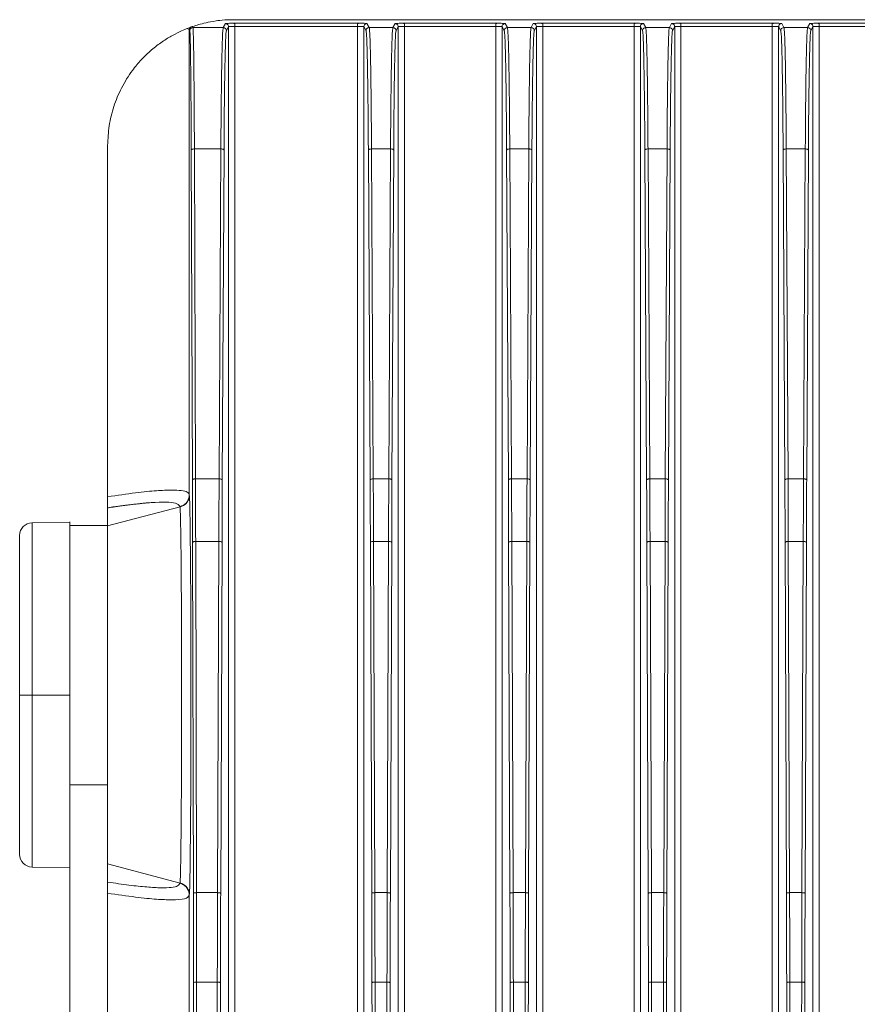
# Model space of a CAD drawing. Header units: millimetres. Extents: x -806 to 2023, y 502 to 1658.
# Tile 36 of 53: x 1380 to 1513, y 1087 to 1243. Entities that reach past the tile are written whole.
import ezdxf

# ---------------------------------------------------------------- set-up
doc = ezdxf.new("R2010")
doc.units = ezdxf.units.MM

# ---------------------------------------------------------------- blocks, each defined once
blk = doc.blocks.new('Drawing View13')
at = {"color": 7, "linetype": 'Continuous', "lineweight": 18}
for p, q in [((32.03, 134.89), (607.03, 134.89)), ((25.17, 133.68), (24.71, 133.5)), ((24.71, 133.5), (25.03, 133.34)), ((25.03, 133.34), (25.03, 59.24)), ((25.1, 133.14), (25.03, 133.34)), ((25.6, 133.64), (25.55, 133.81)), ((30.42, 133.64), (25.6, 133.64)), ((30.77, 134.29), (30.42, 133.64)), ((30.92, 133.14), (31.27, 133.79)), ((31.27, 133.79), (31.27, 28.87)), ((51.8, 134.33), (32.27, 134.33)), ((32.27, 134.29), (32.27, 134.33)), ((32.27, 34.89), (32.27, 133.83)), ((32.27, 133.83), (51.8, 133.83)), ((51.8, 134.29), (51.8, 134.33)), ((51.8, 133.83), (51.8, -79.61)), ((52.8, 133.79), (52.8, -79.61)), ((52.8, 133.79), (53.15, 133.14)), ((53.65, 133.64), (53.3, 134.29)), ((57.42, 133.64), (53.65, 133.64)), ((57.77, 134.29), (57.42, 133.64)), ((57.92, 133.14), (58.27, 133.79)), ((58.27, -79.61), (58.27, 133.79)), ((73.8, 134.33), (59.27, 134.33)), ((59.27, 134.29), (59.27, 134.33)), ((59.27, 133.83), (59.27, -79.61)), ((59.27, 133.83), (73.8, 133.83)), ((73.8, 134.29), (73.8, 134.33)), ((73.8, -79.61), (73.8, 133.83)), ((74.8, 133.79), (74.8, -79.61)), ((74.8, 133.79), (75.15, 133.14)), ((75.65, 133.64), (75.3, 134.29)), ((79.42, 133.64), (75.65, 133.64)), ((79.77, 134.29), (79.42, 133.64)), ((79.92, 133.14), (80.27, 133.79)), ((80.27, -79.61), (80.27, 133.79)), ((95.8, 134.33), (81.27, 134.33)), ((81.27, 134.29), (81.27, 134.33)), ((81.27, 133.83), (81.27, -79.61)), ((81.27, 133.83), (95.8, 133.83)), ((95.8, 134.29), (95.8, 134.33)), ((95.8, -79.61), (95.8, 133.83)), ((96.8, 133.79), (96.8, -79.61)), ((96.8, 133.79), (97.15, 133.14)), ((97.65, 133.64), (97.3, 134.29)), ((101.42, 133.64), (97.65, 133.64)), ((101.77, 134.29), (101.42, 133.64)), ((101.92, 133.14), (102.27, 133.79)), ((102.27, -79.61), (102.27, 133.79)), ((117.8, 134.33), (103.27, 134.33)), ((103.27, 134.29), (103.27, 134.33)), ((103.27, 133.83), (103.27, -79.61)), ((103.27, 133.83), (117.8, 133.83)), ((117.8, 134.29), (117.8, 134.33)), ((117.8, -79.61), (117.8, 133.83)), ((118.8, 133.79), (118.8, -79.61)), ((118.8, 133.79), (119.15, 133.14)), ((119.65, 133.64), (119.3, 134.29)), ((123.42, 133.64), (119.65, 133.64)), ((123.77, 134.29), (123.42, 133.64)), ((123.92, 133.14), (124.27, 133.79)), ((124.27, -79.61), (124.27, 133.79)), ((139.8, 134.33), (125.27, 134.33)), ((125.27, 134.29), (125.27, 134.33)), ((125.27, 133.83), (125.27, -79.61)), ((125.27, 133.83), (139.8, 133.83)), ((12.03, 58.95), (12.03, 114.89)), ((25.51, 61.62), (25.34, 114.14)), ((26.01, 61.8), (25.84, 114.32)), ((25.84, 114.32), (30.05, 114.32)), ((30.05, 114.32), (29.77, 61.8)), ((30.27, 61.62), (30.55, 114.14)), ((53.8, 61.62), (53.52, 114.14)), ((54.3, 61.8), (54.02, 114.32)), ((54.02, 114.32), (57.05, 114.32)), ((57.05, 114.32), (56.77, 61.8)), ((57.55, 114.14), (57.27, 61.62)), ((75.8, 61.62), (75.52, 114.14)), ((76.3, 61.8), (76.02, 114.32)), ((76.02, 114.32), (79.05, 114.32)), ((79.05, 114.32), (78.77, 61.8)), ((79.55, 114.14), (79.27, 61.62)), ((97.8, 61.62), (97.52, 114.14)), ((98.3, 61.8), (98.02, 114.32)), ((98.02, 114.32), (101.05, 114.32)), ((101.05, 114.32), (100.77, 61.8)), ((101.55, 114.14), (101.27, 61.62)), ((119.8, 61.62), (119.52, 114.14)), ((120.3, 61.8), (120.02, 114.32)), ((120.02, 114.32), (123.05, 114.32)), ((123.05, 114.32), (122.77, 61.8)), ((123.55, 114.14), (123.27, 61.62)), ((29.77, 61.8), (26.01, 61.8)), ((56.77, 61.8), (54.3, 61.8)), ((78.77, 61.8), (76.3, 61.8)), ((100.77, 61.8), (98.3, 61.8)), ((122.77, 61.8), (120.3, 61.8)), ((25.03, 59.24), (25.03, 59.29)), ((23.55, 57.37), (12.03, 54.3)), ((12.03, 54.3), (12.03, 57.19)), ((23.55, 57.32), (23.55, 57.37)), ((6.03, 54.89), (0, 54.79)), ((12.03, 54.39), (6.03, 54.39)), ((12.03, 27.39), (12.03, 54.3)), ((26.17, -4.07), (26.04, 51.82)), ((26.04, 51.82), (29.73, 51.82)), ((29.73, 51.82), (29.52, -4.07)), ((54.55, -4.07), (54.34, 51.82)), ((54.34, 51.82), (56.73, 51.82)), ((56.73, 51.82), (56.52, -4.07)), ((76.55, -4.07), (76.34, 51.82)), ((76.34, 51.82), (78.73, 51.82)), ((78.73, 51.82), (78.52, -4.07)), ((98.55, -4.07), (98.34, 51.82)), ((98.34, 51.82), (100.73, 51.82)), ((100.73, 51.82), (100.52, -4.07)), ((120.55, -4.07), (120.34, 51.82)), ((120.34, 51.82), (122.73, 51.82)), ((122.73, 51.82), (122.52, -4.07)), ((25.67, -4.2), (25.54, 51.7)), ((30.02, -4.2), (30.23, 51.7)), ((54.05, -4.2), (53.84, 51.7)), ((57.23, 51.7), (57.02, -4.2)), ((76.05, -4.2), (75.84, 51.7)), ((79.23, 51.7), (79.02, -4.2)), ((98.05, -4.2), (97.84, 51.7)), ((101.23, 51.7), (101.02, -4.2)), ((120.05, -4.2), (119.84, 51.7)), ((123.23, 51.7), (123.02, -4.2)), ((32.27, -79.61), (32.27, 34.89)), ((31.27, 28.87), (31.27, 25.92)), ((6.03, 27.39), (0, 27.39)), ((12.03, 13.09), (12.03, 27.39)), ((31.27, 25.92), (31.27, -79.56)), ((6.03, 13.09), (6.03, -106.11)), ((12.03, 13.09), (6.03, 13.09)), ((12.03, -106.11), (12.03, 13.09)), ((0, 0), (6.03, -0.11)), ((12.03, 0.49), (23.55, -2.58)), ((23.55, -2.58), (23.55, -2.53)), ((25.03, -4.45), (25.03, -78.84)), ((29.52, -4.07), (26.17, -4.07)), ((56.52, -4.07), (54.55, -4.07)), ((78.52, -4.07), (76.55, -4.07)), ((100.52, -4.07), (98.55, -4.07)), ((122.52, -4.07), (120.55, -4.07)), ((25.73, -63.46), (25.69, -18.39)), ((26.23, -63.41), (26.19, -18.33)), ((26.19, -18.33), (29.48, -18.33)), ((29.48, -18.33), (29.41, -63.41)), ((29.91, -63.46), (29.98, -18.39)), ((54.16, -63.46), (54.09, -18.39)), ((54.66, -63.41), (54.59, -18.33)), ((54.59, -18.33), (56.48, -18.33)), ((56.48, -18.33), (56.41, -63.41)), ((56.98, -18.39), (56.91, -63.46)), ((76.16, -63.46), (76.09, -18.39)), ((76.66, -63.41), (76.59, -18.33)), ((76.59, -18.33), (78.48, -18.33)), ((78.48, -18.33), (78.41, -63.41)), ((78.98, -18.39), (78.91, -63.46)), ((98.16, -63.46), (98.09, -18.39)), ((98.66, -63.41), (98.59, -18.33)), ((98.59, -18.33), (100.48, -18.33)), ((100.48, -18.33), (100.41, -63.41)), ((100.98, -18.39), (100.91, -63.46)), ((120.16, -63.46), (120.09, -18.39)), ((120.66, -63.41), (120.59, -18.33)), ((120.59, -18.33), (122.48, -18.33)), ((122.48, -18.33), (122.41, -63.41)), ((122.98, -18.39), (122.91, -63.46))]:
    blk.add_line(p, q, dxfattribs=at)
at = {"color": 7, "linetype": 'Continuous', "lineweight": 18, "flags": 128}
blk.add_lwpolyline([(25.03, -4.51), (25.03, -4.48), (25.03, -4.46), (25.03, -4.45), (25.03, -4.45), (25.03, -4.45), (25.03, -4.45), (25.03, -4.45), (25.03, -4.45), (25.03, -4.45), (25.03, -4.45), (25.03, -4.45), (25.03, -4.45), (25.03, -4.45), (25.03, -4.45), (25.03, -4.45)], dxfattribs=at)
at = {"color": 7, "linetype": 'Continuous', "lineweight": 18}
for centre, start, end in [((0.03, 52.79), 91, 180), ((0.03, 2), 180, 269)]:
    blk.add_arc(centre, 2, start, end, dxfattribs=at)
for points, knots in [([(25.55, 133.81), (26.17, 134.01), (27.09, 134.31), (28.87, 134.66), (30.12, 134.82), (31.11, 134.88), (31.6, 134.89), (31.86, 134.89), (31.98, 134.89), (32.03, 134.89)], [0, 0, 0, 0, 0.546942, 0.814382, 0.944693, 0.980142, 0.991426, 0.995915, 1, 1, 1, 1]), ([(12.03, 114.89), (12.08, 115.94), (12.15, 117.53), (12.57, 119.57), (13, 121.11), (13.56, 122.61), (14.25, 124.09), (15.06, 125.51), (15.89, 126.72), (16.68, 127.73), (17.42, 128.56), (18.21, 129.36), (19.03, 130.1), (19.88, 130.79), (21.06, 131.64), (22.48, 132.5), (23.92, 133.19), (24.44, 133.4), (24.71, 133.5)], [0, 0, 0, 0, 0.0734031, 0.1117502, 0.1506615, 0.1926955, 0.2358035, 0.2842433, 0.3343749, 0.3731648, 0.4129386, 0.4538372, 0.5023154, 0.5520667, 0.6032596, 0.723255, 0.8579087, 1, 1, 1, 1]), ([(25.17, 133.68), (25.19, 133.69), (25.23, 133.7), (25.25, 133.71), (25.24, 133.71), (25.24, 133.71), (25.24, 133.71), (25.24, 133.71), (25.25, 133.71), (25.26, 133.71), (25.28, 133.72), (25.29, 133.72), (25.29, 133.72), (25.3, 133.73), (25.31, 133.73), (25.31, 133.73), (25.32, 133.74), (25.36, 133.75), (25.45, 133.78), (25.5, 133.8), (25.55, 133.81)], [0, 0, 0, 0, 0.372734, 0.502634, 0.574202, 0.594478, 0.600739, 0.604416, 0.665, 0.683101, 0.689542, 0.694726, 0.697173, 0.69954, 0.701943, 0.704493, 0.710366, 0.717684, 0.765004, 1, 1, 1, 1]), ([(25.84, 114.32), (25.83, 115.93), (25.82, 119.07), (25.79, 123.16), (25.76, 126.55), (25.73, 129.23), (25.7, 131.23), (25.66, 132.59), (25.63, 133.42), (25.61, 133.57), (25.6, 133.64)], [0, 0, 0, 0, 0.148625, 0.290504, 0.425635, 0.554016, 0.675645, 0.79052, 0.898639, 1, 1, 1, 1]), ([(30.05, 114.32), (30.06, 115.68), (30.07, 118.39), (30.11, 122.08), (30.15, 125.39), (30.19, 128.21), (30.25, 130.51), (30.3, 132.21), (30.36, 133.34), (30.4, 133.54), (30.42, 133.64)], [0, 0, 0, 0, 0.125, 0.25, 0.375, 0.5, 0.625, 0.75, 0.875, 1, 1, 1, 1]), ([(31.6, 134.33), (31.47, 134.32), (31.24, 134.32), (31.02, 134.31), (30.83, 134.31), (30.79, 134.3), (30.77, 134.29)], [0, 0, 0, 0, 0.285018, 0.471636, 0.659434, 1, 1, 1, 1]), ([(31.27, 133.79), (31.28, 133.8), (31.29, 133.8), (31.38, 133.81), (31.57, 133.82), (31.88, 133.83), (32.14, 133.83), (32.27, 133.83)], [0, 0, 0, 0, 0.154186, 0.289192, 0.500842, 0.750445, 1, 1, 1, 1]), ([(32.28, 134.3), (32.16, 134.31), (31.93, 134.33), (31.7, 134.33), (31.6, 134.33)], [0, 0, 0, 0, 0.552198, 1, 1, 1, 1]), ([(32.27, 134.33), (32.17, 134.33), (31.97, 134.33), (31.74, 134.33), (31.63, 134.33), (31.6, 134.33)], [0, 0, 0, 0, 0.430743, 0.858515, 1, 1, 1, 1]), ([(32.27, 133.83), (32.27, 133.9), (32.27, 134.03), (32.27, 134.18), (32.27, 134.28), (32.27, 134.29), (32.27, 134.29)], [0, 0, 0, 0, 0.3223763, 0.6447526, 0.9671289, 1, 1, 1, 1]), ([(52.56, 134.33), (52.43, 134.33), (52.17, 134.33), (51.91, 134.31), (51.79, 134.3)], [0, 0, 0, 0, 0.514301, 1, 1, 1, 1]), ([(52.49, 134.33), (52.44, 134.33), (52.23, 134.33), (51.99, 134.33), (51.8, 134.33)], [0, 0, 0, 0, 0.2309776, 1, 1, 1, 1]), ([(51.8, 133.83), (51.8, 133.9), (51.8, 134.03), (51.8, 134.18), (51.8, 134.28), (51.8, 134.29), (51.8, 134.29)], [0, 0, 0, 0, 0.322406, 0.644812, 0.967218, 1, 1, 1, 1]), ([(51.8, 133.83), (51.92, 133.83), (52.18, 133.83), (52.5, 133.82), (52.69, 133.81), (52.78, 133.8), (52.79, 133.8), (52.8, 133.79)], [0, 0, 0, 0, 0.2429043, 0.4991092, 0.7111008, 0.8460404, 1, 1, 1, 1]), ([(53.3, 134.29), (53.29, 134.3), (53.28, 134.3), (53.15, 134.31), (52.92, 134.32), (52.67, 134.32), (52.53, 134.33), (52.49, 134.33)], [0, 0, 0, 0, 0.189718, 0.37796, 0.72513, 0.913977, 1, 1, 1, 1]), ([(54.02, 114.32), (54.01, 115.68), (54, 118.39), (53.96, 122.08), (53.92, 125.39), (53.88, 128.21), (53.82, 130.51), (53.77, 132.21), (53.71, 133.34), (53.67, 133.54), (53.65, 133.64)], [0, 0, 0, 0, 0.125, 0.25, 0.375, 0.5, 0.625, 0.75, 0.875, 1, 1, 1, 1]), ([(57.42, 133.64), (57.4, 133.54), (57.36, 133.34), (57.3, 132.21), (57.25, 130.51), (57.19, 128.21), (57.15, 125.39), (57.11, 122.08), (57.07, 118.39), (57.06, 115.68), (57.05, 114.32)], [0, 0, 0, 0, 0.125, 0.25, 0.375, 0.5, 0.625, 0.75, 0.875, 1, 1, 1, 1]), ([(58.61, 134.33), (58.47, 134.32), (58.16, 134.32), (57.85, 134.31), (57.8, 134.3), (57.77, 134.29)], [0, 0, 0, 0, 0.287664, 0.643854, 1, 1, 1, 1]), ([(58.27, 133.79), (58.28, 133.8), (58.29, 133.8), (58.38, 133.81), (58.57, 133.82), (58.89, 133.83), (59.14, 133.83), (59.27, 133.83)], [0, 0, 0, 0, 0.154191, 0.289206, 0.500886, 0.757105, 1, 1, 1, 1]), ([(59.27, 134.3), (59.15, 134.31), (58.93, 134.33), (58.71, 134.33), (58.61, 134.33)], [0, 0, 0, 0, 0.55914, 1, 1, 1, 1]), ([(59.27, 134.33), (59.07, 134.33), (58.83, 134.33), (58.64, 134.33), (58.61, 134.33)], [0, 0, 0, 0, 0.838811, 1, 1, 1, 1]), ([(59.27, 133.83), (59.27, 133.9), (59.27, 134.03), (59.27, 134.18), (59.27, 134.28), (59.27, 134.29), (59.27, 134.29)], [0, 0, 0, 0, 0.321528, 0.643055, 0.964583, 1, 1, 1, 1]), ([(74.46, 134.33), (74.36, 134.33), (74.14, 134.33), (73.91, 134.31), (73.79, 134.3)], [0, 0, 0, 0, 0.442267, 1, 1, 1, 1]), ([(74.46, 134.33), (74.43, 134.33), (74.24, 134.33), (74, 134.33), (73.8, 134.33)], [0, 0, 0, 0, 0.160078, 1, 1, 1, 1]), ([(73.8, 133.83), (73.8, 133.9), (73.8, 134.03), (73.8, 134.18), (73.8, 134.28), (73.8, 134.29), (73.8, 134.29)], [0, 0, 0, 0, 0.322399, 0.644798, 0.967197, 1, 1, 1, 1]), ([(73.8, 133.83), (73.92, 133.83), (74.18, 133.83), (74.5, 133.82), (74.69, 133.81), (74.78, 133.8), (74.79, 133.8), (74.8, 133.79)], [0, 0, 0, 0, 0.242902, 0.499175, 0.710893, 0.845876, 1, 1, 1, 1]), ([(75.3, 134.29), (75.27, 134.3), (75.22, 134.31), (74.91, 134.32), (74.6, 134.32), (74.46, 134.33)], [0, 0, 0, 0, 0.355563, 0.711677, 1, 1, 1, 1]), ([(76.02, 114.32), (76.01, 115.68), (76, 118.39), (75.96, 122.08), (75.92, 125.39), (75.88, 128.21), (75.82, 130.51), (75.77, 132.21), (75.71, 133.34), (75.67, 133.54), (75.65, 133.64)], [0, 0, 0, 0, 0.125, 0.25, 0.375, 0.5, 0.625, 0.75, 0.875, 1, 1, 1, 1]), ([(79.42, 133.64), (79.4, 133.54), (79.36, 133.34), (79.3, 132.21), (79.25, 130.51), (79.19, 128.21), (79.15, 125.39), (79.11, 122.08), (79.07, 118.39), (79.06, 115.68), (79.05, 114.32)], [0, 0, 0, 0, 0.125, 0.25, 0.375, 0.5, 0.625, 0.75, 0.875, 1, 1, 1, 1]), ([(80.61, 134.33), (80.47, 134.32), (80.16, 134.32), (79.85, 134.31), (79.8, 134.3), (79.77, 134.29)], [0, 0, 0, 0, 0.287664, 0.643854, 1, 1, 1, 1]), ([(80.27, 133.79), (80.28, 133.8), (80.29, 133.8), (80.38, 133.81), (80.57, 133.82), (80.89, 133.83), (81.14, 133.83), (81.27, 133.83)], [0, 0, 0, 0, 0.154191, 0.289206, 0.500886, 0.757105, 1, 1, 1, 1]), ([(81.27, 134.3), (81.15, 134.31), (80.93, 134.33), (80.71, 134.33), (80.61, 134.33)], [0, 0, 0, 0, 0.5591405, 1, 1, 1, 1]), ([(81.27, 134.33), (81.07, 134.33), (80.83, 134.33), (80.64, 134.33), (80.61, 134.33)], [0, 0, 0, 0, 0.838811, 1, 1, 1, 1]), ([(81.27, 133.83), (81.27, 133.9), (81.27, 134.03), (81.27, 134.18), (81.27, 134.28), (81.27, 134.29), (81.27, 134.29)], [0, 0, 0, 0, 0.321528, 0.643055, 0.964583, 1, 1, 1, 1]), ([(96.46, 134.33), (96.36, 134.33), (96.14, 134.33), (95.91, 134.31), (95.79, 134.3)], [0, 0, 0, 0, 0.442267, 1, 1, 1, 1]), ([(96.46, 134.33), (96.43, 134.33), (96.24, 134.33), (96, 134.33), (95.8, 134.33)], [0, 0, 0, 0, 0.160078, 1, 1, 1, 1]), ([(95.8, 133.83), (95.8, 133.9), (95.8, 134.03), (95.8, 134.18), (95.8, 134.28), (95.8, 134.29), (95.8, 134.29)], [0, 0, 0, 0, 0.322399, 0.644798, 0.967197, 1, 1, 1, 1]), ([(95.8, 133.83), (95.92, 133.83), (96.18, 133.83), (96.5, 133.82), (96.69, 133.81), (96.78, 133.8), (96.79, 133.8), (96.8, 133.79)], [0, 0, 0, 0, 0.242902, 0.499175, 0.710893, 0.845876, 1, 1, 1, 1]), ([(97.3, 134.29), (97.27, 134.3), (97.22, 134.31), (96.91, 134.32), (96.6, 134.32), (96.46, 134.33)], [0, 0, 0, 0, 0.355563, 0.711677, 1, 1, 1, 1]), ([(98.02, 114.32), (98.01, 115.68), (98, 118.39), (97.96, 122.08), (97.92, 125.39), (97.88, 128.21), (97.82, 130.51), (97.77, 132.21), (97.71, 133.34), (97.67, 133.54), (97.65, 133.64)], [0, 0, 0, 0, 0.125, 0.25, 0.375, 0.5, 0.625, 0.75, 0.875, 1, 1, 1, 1]), ([(101.42, 133.64), (101.4, 133.54), (101.36, 133.34), (101.3, 132.21), (101.25, 130.51), (101.19, 128.21), (101.15, 125.39), (101.11, 122.08), (101.07, 118.39), (101.06, 115.68), (101.05, 114.32)], [0, 0, 0, 0, 0.125, 0.25, 0.375, 0.5, 0.625, 0.75, 0.875, 1, 1, 1, 1]), ([(102.6, 134.33), (102.47, 134.32), (102.24, 134.32), (102.02, 134.31), (101.83, 134.31), (101.79, 134.3), (101.77, 134.29)], [0, 0, 0, 0, 0.285053, 0.471631, 0.65939, 1, 1, 1, 1]), ([(102.27, 133.79), (102.28, 133.8), (102.29, 133.8), (102.38, 133.81), (102.57, 133.82), (102.89, 133.83), (103.14, 133.83), (103.27, 133.83)], [0, 0, 0, 0, 0.154177, 0.289176, 0.50081, 0.756938, 1, 1, 1, 1]), ([(103.28, 134.3), (103.16, 134.31), (102.93, 134.33), (102.7, 134.33), (102.6, 134.33)], [0, 0, 0, 0, 0.552407, 1, 1, 1, 1]), ([(103.27, 134.33), (103.17, 134.33), (102.97, 134.33), (102.74, 134.33), (102.63, 134.33), (102.6, 134.33)], [0, 0, 0, 0, 0.430423, 0.85786, 1, 1, 1, 1]), ([(103.27, 133.83), (103.27, 133.9), (103.27, 134.03), (103.27, 134.18), (103.27, 134.28), (103.27, 134.29), (103.27, 134.29)], [0, 0, 0, 0, 0.322406, 0.644812, 0.967217, 1, 1, 1, 1]), ([(118.56, 134.33), (118.43, 134.33), (118.17, 134.33), (117.91, 134.31), (117.79, 134.3)], [0, 0, 0, 0, 0.514294, 1, 1, 1, 1]), ([(118.49, 134.33), (118.44, 134.33), (118.23, 134.33), (117.99, 134.33), (117.8, 134.33)], [0, 0, 0, 0, 0.229446, 1, 1, 1, 1]), ([(117.8, 133.83), (117.8, 133.9), (117.8, 134.03), (117.8, 134.18), (117.8, 134.28), (117.8, 134.29), (117.8, 134.29)], [0, 0, 0, 0, 0.322406, 0.644812, 0.967218, 1, 1, 1, 1]), ([(117.8, 133.83), (117.92, 133.83), (118.18, 133.83), (118.5, 133.82), (118.69, 133.81), (118.78, 133.8), (118.79, 133.8), (118.8, 133.79)], [0, 0, 0, 0, 0.242904, 0.499109, 0.711101, 0.84604, 1, 1, 1, 1]), ([(119.3, 134.29), (119.29, 134.3), (119.28, 134.3), (119.15, 134.31), (118.92, 134.32), (118.67, 134.32), (118.53, 134.33), (118.49, 134.33)], [0, 0, 0, 0, 0.189515, 0.377625, 0.724475, 0.913153, 1, 1, 1, 1]), ([(120.02, 114.32), (120.01, 115.68), (120, 118.39), (119.96, 122.08), (119.92, 125.39), (119.88, 128.21), (119.82, 130.51), (119.77, 132.21), (119.71, 133.34), (119.67, 133.54), (119.65, 133.64)], [0, 0, 0, 0, 0.125, 0.25, 0.375, 0.5, 0.625, 0.75, 0.875, 1, 1, 1, 1]), ([(123.42, 133.64), (123.4, 133.54), (123.36, 133.34), (123.3, 132.21), (123.25, 130.51), (123.19, 128.21), (123.15, 125.39), (123.11, 122.08), (123.07, 118.39), (123.06, 115.68), (123.05, 114.32)], [0, 0, 0, 0, 0.125, 0.25, 0.375, 0.5, 0.625, 0.75, 0.875, 1, 1, 1, 1]), ([(124.61, 134.33), (124.47, 134.32), (124.16, 134.32), (123.85, 134.31), (123.8, 134.3), (123.77, 134.29)], [0, 0, 0, 0, 0.287664, 0.643854, 1, 1, 1, 1]), ([(124.27, 133.79), (124.28, 133.8), (124.29, 133.8), (124.38, 133.81), (124.57, 133.82), (124.89, 133.83), (125.14, 133.83), (125.27, 133.83)], [0, 0, 0, 0, 0.154191, 0.289206, 0.500886, 0.757105, 1, 1, 1, 1]), ([(125.27, 134.3), (125.15, 134.31), (124.93, 134.33), (124.71, 134.33), (124.61, 134.33)], [0, 0, 0, 0, 0.55914, 1, 1, 1, 1]), ([(125.27, 134.33), (125.07, 134.33), (124.83, 134.33), (124.64, 134.33), (124.61, 134.33)], [0, 0, 0, 0, 0.838811, 1, 1, 1, 1]), ([(125.27, 133.83), (125.27, 133.9), (125.27, 134.03), (125.27, 134.18), (125.27, 134.28), (125.27, 134.29), (125.27, 134.29)], [0, 0, 0, 0, 0.321528, 0.643055, 0.964583, 1, 1, 1, 1]), ([(25.34, 114.14), (25.33, 115.48), (25.32, 118.15), (25.3, 121.77), (25.27, 125.02), (25.24, 127.8), (25.21, 130.06), (25.18, 131.73), (25.14, 132.84), (25.11, 133.04), (25.1, 133.14)], [0, 0, 0, 0, 0.125, 0.25, 0.375, 0.5, 0.625, 0.75, 0.875, 1, 1, 1, 1]), ([(30.55, 114.14), (30.56, 115.48), (30.57, 118.15), (30.61, 121.77), (30.65, 125.02), (30.69, 127.8), (30.75, 130.06), (30.8, 131.73), (30.86, 132.84), (30.9, 133.04), (30.92, 133.14)], [0, 0, 0, 0, 0.125, 0.25, 0.375, 0.5, 0.625, 0.75, 0.875, 1, 1, 1, 1]), ([(53.52, 114.14), (53.51, 115.48), (53.5, 118.15), (53.46, 121.77), (53.42, 125.02), (53.37, 127.8), (53.32, 130.06), (53.27, 131.73), (53.21, 132.84), (53.17, 133.04), (53.15, 133.14)], [0, 0, 0, 0, 0.125, 0.25, 0.375, 0.5, 0.625, 0.75, 0.875, 1, 1, 1, 1]), ([(57.92, 133.14), (57.9, 133.04), (57.86, 132.84), (57.8, 131.73), (57.75, 130.06), (57.7, 127.8), (57.65, 125.02), (57.61, 121.77), (57.57, 118.15), (57.56, 115.48), (57.55, 114.14)], [0, 0, 0, 0, 0.125, 0.25, 0.375, 0.5, 0.625, 0.75, 0.875, 1, 1, 1, 1]), ([(75.52, 114.14), (75.51, 115.48), (75.5, 118.15), (75.46, 121.77), (75.42, 125.02), (75.37, 127.8), (75.32, 130.06), (75.27, 131.73), (75.21, 132.84), (75.17, 133.04), (75.15, 133.14)], [0, 0, 0, 0, 0.125, 0.25, 0.375, 0.5, 0.625, 0.75, 0.875, 1, 1, 1, 1]), ([(79.92, 133.14), (79.9, 133.04), (79.86, 132.84), (79.8, 131.73), (79.75, 130.06), (79.7, 127.8), (79.65, 125.02), (79.61, 121.77), (79.57, 118.15), (79.56, 115.48), (79.55, 114.14)], [0, 0, 0, 0, 0.125, 0.25, 0.375, 0.5, 0.625, 0.75, 0.875, 1, 1, 1, 1]), ([(97.52, 114.14), (97.51, 115.48), (97.5, 118.15), (97.46, 121.77), (97.42, 125.02), (97.37, 127.8), (97.32, 130.06), (97.27, 131.73), (97.21, 132.84), (97.17, 133.04), (97.15, 133.14)], [0, 0, 0, 0, 0.125, 0.25, 0.375, 0.5, 0.625, 0.75, 0.875, 1, 1, 1, 1]), ([(101.92, 133.14), (101.9, 133.04), (101.86, 132.84), (101.8, 131.73), (101.75, 130.06), (101.7, 127.8), (101.65, 125.02), (101.61, 121.77), (101.57, 118.15), (101.56, 115.48), (101.55, 114.14)], [0, 0, 0, 0, 0.125, 0.25, 0.375, 0.5, 0.625, 0.75, 0.875, 1, 1, 1, 1]), ([(119.52, 114.14), (119.51, 115.48), (119.5, 118.15), (119.46, 121.77), (119.42, 125.02), (119.37, 127.8), (119.32, 130.06), (119.27, 131.73), (119.21, 132.84), (119.17, 133.04), (119.15, 133.14)], [0, 0, 0, 0, 0.125, 0.25, 0.375, 0.5, 0.625, 0.75, 0.875, 1, 1, 1, 1]), ([(123.92, 133.14), (123.9, 133.04), (123.86, 132.84), (123.8, 131.73), (123.75, 130.06), (123.7, 127.8), (123.65, 125.02), (123.61, 121.77), (123.57, 118.15), (123.56, 115.48), (123.55, 114.14)], [0, 0, 0, 0, 0.125, 0.25, 0.375, 0.5, 0.625, 0.75, 0.875, 1, 1, 1, 1]), ([(53.52, 114.14), (53.52, 114.15), (53.53, 114.18), (53.58, 114.23), (53.65, 114.26), (53.75, 114.29), (53.87, 114.31), (53.97, 114.32), (54.02, 114.32)], [0, 0, 0, 0, 0.1249187, 0.332892, 0.4684993, 0.6249148, 0.8020973, 1, 1, 1, 1]), ([(75.52, 114.14), (75.53, 114.17), (75.55, 114.21), (75.66, 114.27), (75.83, 114.31), (75.96, 114.32), (76.02, 114.32)], [0, 0, 0, 0, 0.25, 0.5, 0.75, 1, 1, 1, 1]), ([(97.52, 114.14), (97.53, 114.17), (97.55, 114.21), (97.66, 114.27), (97.83, 114.31), (97.96, 114.32), (98.02, 114.32)], [0, 0, 0, 0, 0.25, 0.5, 0.75, 1, 1, 1, 1]), ([(119.52, 114.14), (119.52, 114.15), (119.53, 114.18), (119.58, 114.23), (119.65, 114.26), (119.75, 114.29), (119.87, 114.31), (119.97, 114.32), (120.02, 114.32)], [0, 0, 0, 0, 0.124919, 0.332892, 0.468499, 0.624915, 0.802097, 1, 1, 1, 1]), ([(26.04, 51.82), (26.04, 51.93), (26.03, 53.62), (26.02, 56.1), (26.03, 58.5), (26.02, 59.76), (26.01, 60.61), (26.01, 61.4), (26.01, 61.8)], [0, 0, 0, 0, 0.031216, 0.49998, 0.740158, 0.757388, 0.879764, 1, 1, 1, 1]), ([(29.73, 51.82), (29.73, 53.51), (29.74, 56.87), (29.76, 60.16), (29.77, 61.8)], [0, 0, 0, 0, 0.5, 1, 1, 1, 1]), ([(54.34, 51.82), (54.34, 53.51), (54.32, 56.87), (54.31, 60.16), (54.3, 61.8)], [0, 0, 0, 0, 0.5, 1, 1, 1, 1]), ([(56.77, 61.8), (56.76, 60.16), (56.75, 56.87), (56.73, 53.51), (56.73, 51.82)], [0, 0, 0, 0, 0.5, 1, 1, 1, 1]), ([(76.34, 51.82), (76.34, 53.51), (76.32, 56.87), (76.31, 60.16), (76.3, 61.8)], [0, 0, 0, 0, 0.5, 1, 1, 1, 1]), ([(78.77, 61.8), (78.76, 60.16), (78.75, 56.87), (78.73, 53.51), (78.73, 51.82)], [0, 0, 0, 0, 0.5, 1, 1, 1, 1]), ([(98.34, 51.82), (98.34, 53.51), (98.32, 56.87), (98.31, 60.16), (98.3, 61.8)], [0, 0, 0, 0, 0.5, 1, 1, 1, 1]), ([(100.77, 61.8), (100.76, 60.16), (100.75, 56.87), (100.73, 53.51), (100.73, 51.82)], [0, 0, 0, 0, 0.5, 1, 1, 1, 1]), ([(120.34, 51.82), (120.34, 53.51), (120.32, 56.87), (120.31, 60.16), (120.3, 61.8)], [0, 0, 0, 0, 0.5, 1, 1, 1, 1]), ([(122.77, 61.8), (122.76, 60.16), (122.75, 56.87), (122.73, 53.51), (122.73, 51.82)], [0, 0, 0, 0, 0.5, 1, 1, 1, 1]), ([(22.22, 60.01), (21.47, 59.99), (19.9, 59.95), (16.53, 59.61), (13.57, 59.17), (12.03, 58.95)], [0, 0, 0, 0, 0.309377, 0.642708, 1, 1, 1, 1]), ([(25.03, 59.29), (24.95, 59.44), (24.8, 59.72), (23.86, 59.97), (22.77, 60), (22.22, 60.01)], [0, 0, 0, 0, 0.331801, 0.665132, 1, 1, 1, 1]), ([(12.03, 57.19), (12.03, 57.23), (12.03, 57.32), (12.03, 57.64), (12.03, 57.99), (12.03, 58.28), (12.03, 58.61), (12.03, 58.83), (12.03, 58.95)], [0, 0, 0, 0, 0.299436, 0.562484, 0.682174, 0.794068, 0.897556, 1, 1, 1, 1]), ([(12.03, 57.19), (12.22, 57.21), (12.5, 57.26), (12.78, 57.3), (12.89, 57.32), (12.93, 57.32), (13.01, 57.33), (13.15, 57.35), (13.45, 57.4), (13.9, 57.46), (14.48, 57.54), (15.05, 57.61), (15.56, 57.68), (15.99, 57.73), (16.39, 57.77), (16.75, 57.82), (17.07, 57.85), (17.34, 57.87), (17.65, 57.91), (17.9, 57.93), (18.18, 57.96), (18.44, 57.98), (18.78, 58.01), (19.17, 58.03), (20.33, 58.1), (21.87, 58.1), (23.24, 57.88), (23.45, 57.54), (23.55, 57.37)], [0, 0, 0, 0, 0.024901, 0.038671, 0.040149, 0.040339, 0.045303, 0.050699, 0.060411, 0.090441, 0.119417, 0.147562, 0.179181, 0.200383, 0.22204, 0.244017, 0.261965, 0.27841, 0.295528, 0.313513, 0.329192, 0.346598, 0.361825, 0.396844, 0.428307, 0.618871, 0.809436, 1, 1, 1, 1]), ([(25.03, 59.29), (25.03, 59.22), (25.02, 59), (24.92, 58.57), (24.64, 58.05), (24.15, 57.59), (23.74, 57.44), (23.55, 57.37)], [0, 0, 0, 0, 0.09228, 0.250704, 0.500557, 0.767996, 1, 1, 1, 1]), ([(25.03, 59.24), (25.02, 59.03), (24.97, 58.6), (24.65, 58.01), (24.16, 57.54), (23.75, 57.39), (23.55, 57.32)], [0, 0, 0, 0, 0.24318, 0.499984, 0.756797, 1, 1, 1, 1]), ([(25.03, 59.24), (25.05, 58.94), (25.09, 58.34), (25.13, 56.04), (25.17, 53.55), (25.19, 51.51), (25.19, 50.86)], [0, 0, 0, 0, 0.287643, 0.575238, 0.863816, 1, 1, 1, 1]), ([(23.55, -2.53), (23.55, -2.53), (23.55, -2.53), (23.55, -2.53), (23.55, -2.53), (23.55, -2.51), (23.56, -2.46), (23.57, -2.31), (23.59, -1.97), (23.61, -1.42), (23.62, -0.78), (23.64, -0.16), (23.66, 0.86), (23.68, 2.42), (23.71, 4.68), (23.74, 7.71), (23.76, 11.7), (23.79, 16.75), (23.8, 22.04), (23.81, 27.41), (23.8, 32.78), (23.79, 37.16), (23.78, 40.55), (23.76, 43.02), (23.75, 45.39), (23.73, 47.53), (23.71, 49.47), (23.7, 51.23), (23.67, 52.85), (23.66, 53.94), (23.64, 54.62), (23.64, 54.99), (23.63, 55.34), (23.62, 55.67), (23.61, 55.98), (23.6, 56.41), (23.58, 56.82), (23.57, 57.12), (23.56, 57.25), (23.55, 57.3), (23.55, 57.32), (23.55, 57.32), (23.55, 57.32), (23.55, 57.32), (23.55, 57.32)], [0, 0, 0, 0, 0.000009, 0.000081, 0.000282, 0.001048, 0.004031, 0.015802, 0.04014, 0.068914, 0.08785, 0.106584, 0.125115, 0.168865, 0.210546, 0.250157, 0.314921, 0.378163, 0.439876, 0.500056, 0.560256, 0.62197, 0.653427, 0.685261, 0.717472, 0.75006, 0.779374, 0.809973, 0.841856, 0.875022, 0.884859, 0.894927, 0.905226, 0.915756, 0.926516, 0.937508, 0.964566, 0.984001, 0.995812, 0.998859, 0.999668, 0.999893, 0.999962, 1, 1, 1, 1]), ([(0, 54.79), (0, 54.79), (0, 54.96), (0, 54.35), (0, 52.89), (0, 50.31), (0, 46.89), (0, 42.71), (0, 37.94), (0, 32.77), (0, 29.19), (0, 27.39)], [0, 0, 0, 0, 0.000048, 0.125042, 0.250036, 0.37503, 0.500024, 0.625018, 0.750012, 0.875006, 1, 1, 1, 1]), ([(6.03, 27.39), (6.03, 29.19), (6.03, 32.79), (6.03, 37.98), (6.03, 42.77), (6.03, 46.97), (6.03, 50.4), (6.03, 52.99), (6.03, 54.46), (6.03, 55.07), (6.03, 54.89), (6.03, 54.89)], [0, 0, 0, 0, 0.1249939, 0.2499879, 0.3749818, 0.4999758, 0.6249697, 0.7499637, 0.8749576, 0.9999516, 1, 1, 1, 1]), ([(25.19, 50.86), (25.2, 50.18), (25.22, 48.2), (25.25, 44.12), (25.27, 38.86), (25.28, 33.18), (25.29, 27.32), (25.28, 21.46), (25.27, 15.78), (25.25, 10.54), (25.22, 6.51), (25.2, 4.58), (25.19, 3.93)], [0, 0, 0, 0, 0.058482, 0.16921, 0.280039, 0.390741, 0.501351, 0.612059, 0.722953, 0.833797, 0.944098, 1, 1, 1, 1]), ([(-1.97, 27.39), (-1.97, 25.73), (-1.97, 22.41), (-1.97, 17.61), (-1.97, 13.19), (-1.97, 9.32), (-1.97, 6.14), (-1.97, 3.79), (-1.97, 2.28), (-1.97, 2.09), (-1.97, 2)], [0, 0, 0, 0, 0.125006, 0.250012, 0.375018, 0.500024, 0.62503, 0.750036, 0.875042, 1, 1, 1, 1]), ([(0, 27.39), (0, 25.6), (0, 22.01), (0, 16.84), (0, 12.07), (0, 7.9), (0, 4.47), (0, 1.93), (0, 0.31), (0, 0.1), (0, 0)], [0, 0, 0, 0, 0.125006, 0.250012, 0.375018, 0.500024, 0.62503, 0.750036, 0.875042, 1, 1, 1, 1]), ([(6.03, -0.11), (6.03, 0), (6.03, 0.2), (6.03, 1.84), (6.03, 4.38), (6.03, 7.82), (6.03, 12.02), (6.03, 16.8), (6.03, 21.99), (6.03, 25.59), (6.03, 27.39)], [0, 0, 0, 0, 0.124958, 0.249964, 0.37497, 0.499976, 0.624982, 0.749988, 0.874994, 1, 1, 1, 1]), ([(25.19, 3.93), (25.19, 3.26), (25.17, 1.21), (25.13, -1.28), (25.09, -3.55), (25.05, -4.15), (25.03, -4.45)], [0, 0, 0, 0, 0.140958, 0.427394, 0.713229, 1, 1, 1, 1]), ([(25.03, -4.45), (25.02, -4.24), (24.97, -3.81), (24.65, -3.22), (24.16, -2.76), (23.75, -2.6), (23.55, -2.53)], [0, 0, 0, 0, 0.243208, 0.500022, 0.756824, 1, 1, 1, 1]), ([(25.03, -4.51), (25.03, -4.43), (25.02, -4.21), (24.92, -3.78), (24.64, -3.26), (24.15, -2.8), (23.74, -2.65), (23.55, -2.58)], [0, 0, 0, 0, 0.092299, 0.250709, 0.500555, 0.767105, 1, 1, 1, 1]), ([(12.03, -4.16), (13.57, -4.38), (16.53, -4.82), (19.9, -5.16), (21.47, -5.2), (22.22, -5.23)], [0, 0, 0, 0, 0.356943, 0.690273, 1, 1, 1, 1]), ([(22.22, -5.23), (23.02, -5.19), (24.61, -5.13), (24.89, -4.71), (25.03, -4.51)], [0, 0, 0, 0, 0.5013841, 1, 1, 1, 1]), ([(26.17, -4.07), (26.17, -6.34), (26.18, -9.85), (26.18, -14.62), (26.19, -17.11), (26.19, -18.33)], [0, 0, 0, 0, 0.481767, 0.745045, 1, 1, 1, 1]), ([(29.52, -4.07), (29.51, -6.43), (29.49, -11.13), (29.49, -15.93), (29.48, -18.33)], [0, 0, 0, 0, 0.5, 1, 1, 1, 1]), ([(54.59, -18.33), (54.58, -15.93), (54.57, -11.13), (54.56, -6.43), (54.55, -4.07)], [0, 0, 0, 0, 0.5, 1, 1, 1, 1]), ([(56.52, -4.07), (56.51, -6.43), (56.49, -11.13), (56.49, -15.93), (56.48, -18.33)], [0, 0, 0, 0, 0.5, 1, 1, 1, 1]), ([(76.59, -18.33), (76.58, -15.93), (76.57, -11.13), (76.56, -6.43), (76.55, -4.07)], [0, 0, 0, 0, 0.5, 1, 1, 1, 1]), ([(78.52, -4.07), (78.51, -6.43), (78.49, -11.13), (78.49, -15.93), (78.48, -18.33)], [0, 0, 0, 0, 0.5, 1, 1, 1, 1]), ([(98.59, -18.33), (98.58, -15.93), (98.57, -11.13), (98.56, -6.43), (98.55, -4.07)], [0, 0, 0, 0, 0.5, 1, 1, 1, 1]), ([(100.52, -4.07), (100.51, -6.43), (100.49, -11.13), (100.49, -15.93), (100.48, -18.33)], [0, 0, 0, 0, 0.5, 1, 1, 1, 1]), ([(120.59, -18.33), (120.58, -15.93), (120.57, -11.13), (120.56, -6.43), (120.55, -4.07)], [0, 0, 0, 0, 0.5, 1, 1, 1, 1]), ([(122.52, -4.07), (122.51, -6.43), (122.49, -11.13), (122.49, -15.93), (122.48, -18.33)], [0, 0, 0, 0, 0.5, 1, 1, 1, 1])]:
    blk.add_open_spline(points, degree=3, knots=knots, dxfattribs=at)
for points in [[(25.03, 133.34), (25.04, 133.37), (25.04, 133.43), (25.07, 133.52), (25.11, 133.61), (25.15, 133.65), (25.17, 133.68)], [(25.1, 133.14), (25.11, 133.21), (25.12, 133.34), (25.24, 133.5), (25.4, 133.62), (25.53, 133.63), (25.6, 133.64)], [(30.42, 133.64), (30.49, 133.63), (30.62, 133.62), (30.78, 133.5), (30.9, 133.34), (30.92, 133.21), (30.92, 133.14)], [(31.27, 133.79), (31.26, 133.86), (31.25, 133.99), (31.13, 134.15), (30.97, 134.27), (30.84, 134.29), (30.77, 134.29)], [(52.8, 133.79), (52.81, 133.86), (52.82, 133.99), (52.94, 134.15), (53.1, 134.27), (53.23, 134.29), (53.3, 134.29)], [(53.65, 133.64), (53.58, 133.63), (53.45, 133.62), (53.28, 133.5), (53.17, 133.34), (53.15, 133.21), (53.15, 133.14)], [(57.92, 133.14), (57.92, 133.21), (57.9, 133.34), (57.79, 133.5), (57.62, 133.62), (57.49, 133.63), (57.42, 133.64)], [(58.27, 133.79), (58.26, 133.86), (58.25, 133.99), (58.13, 134.15), (57.97, 134.27), (57.84, 134.29), (57.77, 134.29)], [(74.8, 133.79), (74.81, 133.86), (74.82, 133.99), (74.94, 134.15), (75.1, 134.27), (75.23, 134.29), (75.3, 134.29)], [(75.65, 133.64), (75.58, 133.63), (75.45, 133.62), (75.28, 133.5), (75.17, 133.34), (75.15, 133.21), (75.15, 133.14)], [(79.92, 133.14), (79.92, 133.21), (79.9, 133.34), (79.79, 133.5), (79.62, 133.62), (79.49, 133.63), (79.42, 133.64)], [(80.27, 133.79), (80.26, 133.86), (80.25, 133.99), (80.13, 134.15), (79.97, 134.27), (79.84, 134.29), (79.77, 134.29)], [(96.8, 133.79), (96.81, 133.86), (96.82, 133.99), (96.94, 134.15), (97.1, 134.27), (97.23, 134.29), (97.3, 134.29)], [(97.65, 133.64), (97.58, 133.63), (97.45, 133.62), (97.28, 133.5), (97.17, 133.34), (97.15, 133.21), (97.15, 133.14)], [(101.92, 133.14), (101.92, 133.21), (101.9, 133.34), (101.79, 133.5), (101.62, 133.62), (101.49, 133.63), (101.42, 133.64)], [(102.27, 133.79), (102.26, 133.86), (102.25, 133.99), (102.13, 134.15), (101.97, 134.27), (101.84, 134.29), (101.77, 134.29)], [(118.8, 133.79), (118.81, 133.86), (118.82, 133.99), (118.94, 134.15), (119.1, 134.27), (119.23, 134.29), (119.3, 134.29)], [(119.65, 133.64), (119.58, 133.63), (119.45, 133.62), (119.28, 133.5), (119.17, 133.34), (119.15, 133.21), (119.15, 133.14)], [(123.92, 133.14), (123.92, 133.21), (123.9, 133.34), (123.79, 133.5), (123.62, 133.62), (123.49, 133.63), (123.42, 133.64)], [(124.27, 133.79), (124.26, 133.86), (124.25, 133.99), (124.13, 134.15), (123.97, 134.27), (123.84, 134.29), (123.77, 134.29)], [(25.34, 114.14), (25.34, 114.16), (25.36, 114.21), (25.47, 114.27), (25.64, 114.31), (25.77, 114.32), (25.84, 114.32)], [(30.05, 114.32), (30.11, 114.32), (30.24, 114.31), (30.41, 114.27), (30.52, 114.21), (30.54, 114.16), (30.55, 114.14)], [(57.55, 114.14), (57.54, 114.16), (57.52, 114.21), (57.41, 114.27), (57.24, 114.31), (57.11, 114.32), (57.05, 114.32)], [(79.55, 114.14), (79.54, 114.16), (79.52, 114.21), (79.41, 114.27), (79.24, 114.31), (79.11, 114.32), (79.05, 114.32)], [(101.55, 114.14), (101.54, 114.16), (101.52, 114.21), (101.41, 114.27), (101.24, 114.31), (101.11, 114.32), (101.05, 114.32)], [(123.55, 114.14), (123.54, 114.16), (123.52, 114.21), (123.41, 114.27), (123.24, 114.31), (123.11, 114.32), (123.05, 114.32)], [(25.51, 61.62), (25.52, 61.64), (25.53, 61.69), (25.65, 61.75), (25.81, 61.79), (25.94, 61.79), (26.01, 61.8)], [(25.54, 51.7), (25.53, 53.37), (25.53, 56.72), (25.51, 59.99), (25.51, 61.62)], [(29.77, 61.8), (29.83, 61.79), (29.96, 61.79), (30.13, 61.75), (30.24, 61.69), (30.26, 61.64), (30.27, 61.62)], [(30.23, 51.7), (30.23, 53.37), (30.24, 56.72), (30.26, 59.99), (30.27, 61.62)], [(53.8, 61.62), (53.81, 61.64), (53.82, 61.69), (53.94, 61.75), (54.1, 61.79), (54.23, 61.79), (54.3, 61.8)], [(53.84, 51.7), (53.84, 53.37), (53.82, 56.72), (53.81, 59.99), (53.8, 61.62)], [(57.27, 61.62), (57.26, 61.64), (57.25, 61.69), (57.13, 61.75), (56.97, 61.79), (56.84, 61.79), (56.77, 61.8)], [(57.27, 61.62), (57.26, 59.99), (57.25, 56.72), (57.23, 53.37), (57.23, 51.7)], [(75.8, 61.62), (75.81, 61.64), (75.82, 61.69), (75.94, 61.75), (76.1, 61.79), (76.23, 61.79), (76.3, 61.8)], [(75.84, 51.7), (75.84, 53.37), (75.82, 56.72), (75.81, 59.99), (75.8, 61.62)], [(79.27, 61.62), (79.26, 61.64), (79.25, 61.69), (79.13, 61.75), (78.97, 61.79), (78.84, 61.79), (78.77, 61.8)], [(79.27, 61.62), (79.26, 59.99), (79.25, 56.72), (79.23, 53.37), (79.23, 51.7)], [(97.8, 61.62), (97.81, 61.64), (97.82, 61.69), (97.94, 61.75), (98.1, 61.79), (98.23, 61.79), (98.3, 61.8)], [(97.84, 51.7), (97.84, 53.37), (97.82, 56.72), (97.81, 59.99), (97.8, 61.62)], [(101.27, 61.62), (101.26, 61.64), (101.25, 61.69), (101.13, 61.75), (100.97, 61.79), (100.84, 61.79), (100.77, 61.8)], [(101.27, 61.62), (101.26, 59.99), (101.25, 56.72), (101.23, 53.37), (101.23, 51.7)], [(119.8, 61.62), (119.81, 61.64), (119.82, 61.69), (119.94, 61.75), (120.1, 61.79), (120.23, 61.79), (120.3, 61.8)], [(119.84, 51.7), (119.84, 53.37), (119.82, 56.72), (119.81, 59.99), (119.8, 61.62)], [(123.27, 61.62), (123.26, 61.64), (123.25, 61.69), (123.13, 61.75), (122.97, 61.79), (122.84, 61.79), (122.77, 61.8)], [(123.27, 61.62), (123.26, 59.99), (123.25, 56.72), (123.23, 53.37), (123.23, 51.7)], [(12.03, 0.49), (12.03, 0.72), (12.03, 1.19), (12.03, 3.03), (12.03, 5.65), (12.03, 9.03), (12.03, 13.04), (12.03, 17.54), (12.03, 22.38), (12.03, 27.39), (12.03, 32.41), (12.03, 37.25), (12.03, 41.75), (12.03, 45.76), (12.03, 49.14), (12.03, 51.76), (12.03, 53.6), (12.03, 54.07), (12.03, 54.3)], [(-1.97, 52.79), (-1.97, 52.69), (-1.97, 52.51), (-1.97, 51), (-1.97, 48.65), (-1.97, 45.47), (-1.97, 41.59), (-1.97, 37.17), (-1.97, 32.38), (-1.97, 29.05), (-1.97, 27.39)], [(25.54, 51.7), (25.55, 51.71), (25.56, 51.75), (25.68, 51.79), (25.84, 51.82), (25.97, 51.82), (26.04, 51.82)], [(29.73, 51.82), (29.79, 51.82), (29.92, 51.82), (30.08, 51.79), (30.2, 51.75), (30.22, 51.71), (30.23, 51.7)], [(53.84, 51.7), (53.85, 51.71), (53.87, 51.75), (53.98, 51.79), (54.15, 51.82), (54.28, 51.82), (54.34, 51.82)], [(57.23, 51.7), (57.22, 51.71), (57.2, 51.75), (57.08, 51.79), (56.92, 51.82), (56.79, 51.82), (56.73, 51.82)], [(75.84, 51.7), (75.85, 51.71), (75.87, 51.75), (75.98, 51.79), (76.15, 51.82), (76.28, 51.82), (76.34, 51.82)], [(79.23, 51.7), (79.22, 51.71), (79.2, 51.75), (79.08, 51.79), (78.92, 51.82), (78.79, 51.82), (78.73, 51.82)], [(97.84, 51.7), (97.85, 51.71), (97.87, 51.75), (97.98, 51.79), (98.15, 51.82), (98.28, 51.82), (98.34, 51.82)], [(101.23, 51.7), (101.22, 51.71), (101.2, 51.75), (101.08, 51.79), (100.92, 51.82), (100.79, 51.82), (100.73, 51.82)], [(119.84, 51.7), (119.85, 51.71), (119.87, 51.75), (119.98, 51.79), (120.15, 51.82), (120.28, 51.82), (120.34, 51.82)], [(122.73, 51.82), (122.79, 51.82), (122.92, 51.82), (123.08, 51.79), (123.2, 51.75), (123.22, 51.71), (123.23, 51.7)], [(0, 27.39), (-0.26, 27.39), (-0.78, 27.39), (-1.42, 27.39), (-1.88, 27.39), (-1.94, 27.39), (-1.97, 27.39)], [(23.55, -2.58), (23.47, -2.73), (23.31, -3.04), (22.25, -3.27), (20.61, -3.33), (18.34, -3.2), (15.53, -2.91), (13.2, -2.57), (12.03, -2.4)], [(26.17, -4.07), (26.1, -4.08), (25.97, -4.08), (25.81, -4.11), (25.69, -4.15), (25.67, -4.18), (25.67, -4.2)], [(25.67, -4.2), (25.67, -6.54), (25.68, -11.22), (25.69, -16), (25.69, -18.39)], [(30.02, -4.2), (30.01, -4.18), (29.99, -4.15), (29.88, -4.11), (29.71, -4.08), (29.58, -4.08), (29.52, -4.07)], [(29.98, -18.39), (29.99, -16), (29.99, -11.22), (30.01, -6.54), (30.02, -4.2)], [(54.05, -4.2), (54.06, -4.18), (54.08, -4.15), (54.19, -4.11), (54.36, -4.08), (54.49, -4.08), (54.55, -4.07)], [(54.09, -18.39), (54.08, -16), (54.07, -11.22), (54.06, -6.54), (54.05, -4.2)], [(57.02, -4.2), (57.01, -4.18), (56.99, -4.15), (56.88, -4.11), (56.71, -4.08), (56.58, -4.08), (56.52, -4.07)], [(57.02, -4.2), (57.01, -6.54), (56.99, -11.22), (56.99, -16), (56.98, -18.39)], [(76.55, -4.07), (76.49, -4.08), (76.36, -4.08), (76.19, -4.11), (76.08, -4.15), (76.06, -4.18), (76.05, -4.2)], [(76.09, -18.39), (76.08, -16), (76.07, -11.22), (76.06, -6.54), (76.05, -4.2)], [(79.02, -4.2), (79.01, -4.18), (78.99, -4.15), (78.88, -4.11), (78.71, -4.08), (78.58, -4.08), (78.52, -4.07)], [(79.02, -4.2), (79.01, -6.54), (78.99, -11.22), (78.99, -16), (78.98, -18.39)], [(98.05, -4.2), (98.06, -4.18), (98.08, -4.15), (98.19, -4.11), (98.36, -4.08), (98.49, -4.08), (98.55, -4.07)], [(98.09, -18.39), (98.08, -16), (98.07, -11.22), (98.06, -6.54), (98.05, -4.2)], [(101.02, -4.2), (101.01, -4.18), (100.99, -4.15), (100.88, -4.11), (100.71, -4.08), (100.58, -4.08), (100.52, -4.07)], [(101.02, -4.2), (101.01, -6.54), (100.99, -11.22), (100.99, -16), (100.98, -18.39)], [(120.05, -4.2), (120.06, -4.18), (120.08, -4.15), (120.19, -4.11), (120.36, -4.08), (120.49, -4.08), (120.55, -4.07)], [(120.09, -18.39), (120.08, -16), (120.07, -11.22), (120.06, -6.54), (120.05, -4.2)], [(123.02, -4.2), (123.01, -4.18), (122.99, -4.15), (122.88, -4.11), (122.71, -4.08), (122.58, -4.08), (122.52, -4.07)], [(123.02, -4.2), (123.01, -6.54), (122.99, -11.22), (122.99, -16), (122.98, -18.39)], [(25.69, -18.39), (25.7, -18.38), (25.71, -18.37), (25.83, -18.35), (25.99, -18.34), (26.12, -18.33), (26.19, -18.33)], [(29.48, -18.33), (29.55, -18.33), (29.68, -18.34), (29.84, -18.35), (29.96, -18.37), (29.97, -18.38), (29.98, -18.39)], [(54.09, -18.39), (54.1, -18.38), (54.11, -18.37), (54.23, -18.35), (54.39, -18.34), (54.52, -18.33), (54.59, -18.33)], [(56.98, -18.39), (56.97, -18.38), (56.96, -18.37), (56.84, -18.35), (56.68, -18.34), (56.55, -18.33), (56.48, -18.33)], [(76.09, -18.39), (76.1, -18.38), (76.11, -18.37), (76.23, -18.35), (76.39, -18.34), (76.52, -18.33), (76.59, -18.33)], [(78.98, -18.39), (78.97, -18.38), (78.96, -18.37), (78.84, -18.35), (78.68, -18.34), (78.55, -18.33), (78.48, -18.33)], [(98.09, -18.39), (98.1, -18.38), (98.11, -18.37), (98.23, -18.35), (98.39, -18.34), (98.52, -18.33), (98.59, -18.33)], [(100.98, -18.39), (100.97, -18.38), (100.96, -18.37), (100.84, -18.35), (100.68, -18.34), (100.55, -18.33), (100.48, -18.33)], [(120.09, -18.39), (120.1, -18.38), (120.11, -18.37), (120.23, -18.35), (120.39, -18.34), (120.52, -18.33), (120.59, -18.33)], [(122.98, -18.39), (122.97, -18.38), (122.96, -18.37), (122.84, -18.35), (122.68, -18.34), (122.55, -18.33), (122.48, -18.33)]]:
    blk.add_open_spline(points, degree=3, dxfattribs=at)

msp = doc.modelspace()

# ---------------------------------------------------------------- block references
at = {"color": 7, "linetype": 'Continuous', "lineweight": 18}
msp.add_blockref('Drawing View13', (1381.85, 1108.51), dxfattribs=at)

doc.saveas('drawing.dxf')
